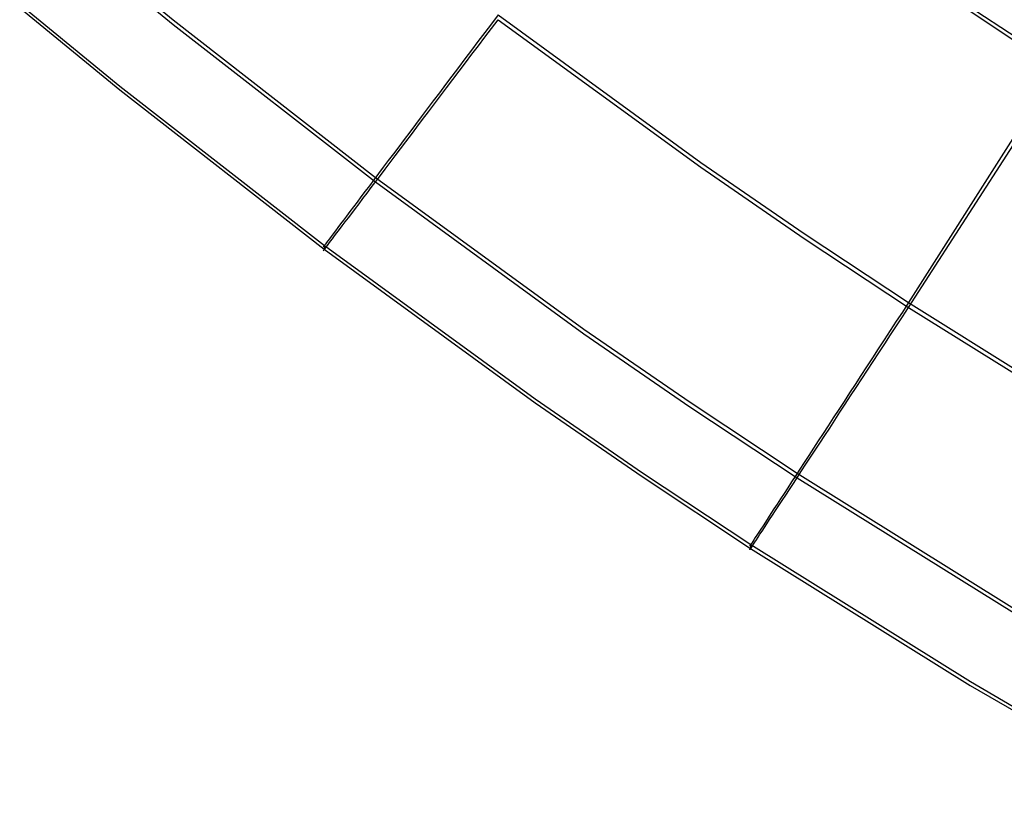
# Model space of a CAD drawing. Header units: millimetres. Extents: x 119 to 175.9, y -203.1 to -153.8.
# Tile 16 of 256: x 129.9 to 131, y -201 to -200.2. Entities that reach past the tile are written whole.
import ezdxf

# ---------------------------------------------------------------- set-up
doc = ezdxf.new("R2010")
doc.units = ezdxf.units.MM
doc.header["$MEASUREMENT"] = 0
doc.layers.add('Layer 01', color=5, linetype='Continuous', true_color=0x0000ff)

msp = doc.modelspace()

# ---------------------------------------------------------------- linework, layer by layer
at = {"layer": 'Layer 01'}
for p, q in [((131.1862, -199.986, 35.2919), (130.8718, -200.4813, 35.2925)), ((130.8718, -200.4864, 31.3584), (131.1897, -199.9928, 31.3577)), ((130.0003, -200.1057, 31.4631), (130.1037, -200.1906, 31.4632)), ((130.0004, -200.101, 35.1863), (130.1038, -200.1859, 35.1865)), ((130.9241, -200.1641, 35.2924), (131.029, -200.2336, 35.2925)), ((129.9434, -200.1732, 31.7268), (130.0479, -200.2591, 31.7269)), ((129.9436, -200.1693, 34.9229), (130.0481, -200.2551, 34.923)), ((130.9267, -200.1706, 31.358), (131.0316, -200.2401, 31.3581)), ((130.1038, -200.1859, 35.1865), (130.3151, -200.3505, 35.1867)), ((130.4431, -200.1806, 35.2922), (130.4361, -200.1899, 35.2908)), ((130.4362, -200.1948, 31.3593), (130.4431, -200.1857, 31.358)), ((130.4431, -200.1806, 35.2922), (130.655, -200.3348, 35.2924)), ((130.4431, -200.1857, 31.358), (130.655, -200.3399, 31.3582)), ((130.1037, -200.1906, 31.4632), (130.315, -200.3552, 31.4635)), ((130.4291, -200.1992, 35.289), (130.4221, -200.2084, 35.2868)), ((130.4361, -200.1899, 35.2908), (130.4291, -200.1992, 35.289)), ((130.4294, -200.2038, 31.3611), (130.4362, -200.1948, 31.3593)), ((130.4221, -200.2084, 35.2868), (130.4152, -200.2176, 35.2842)), ((130.4226, -200.2129, 31.3632), (130.4294, -200.2038, 31.3611)), ((130.4152, -200.2176, 35.2842), (130.4084, -200.2267, 35.2812)), ((130.4158, -200.2218, 31.3657), (130.4226, -200.2129, 31.3632)), ((130.4084, -200.2267, 35.2812), (130.4016, -200.2357, 35.2778)), ((130.4091, -200.2307, 31.3686), (130.4158, -200.2218, 31.3657)), ((130.4016, -200.2357, 35.2778), (130.3949, -200.2446, 35.274)), ((130.3959, -200.2482, 31.3755), (130.4025, -200.2395, 31.3719)), ((130.4025, -200.2395, 31.3719), (130.4091, -200.2307, 31.3686)), ((130.3949, -200.2446, 35.274), (130.3883, -200.2534, 35.2699)), ((130.3894, -200.2568, 31.3795), (130.3959, -200.2482, 31.3755)), ((130.0479, -200.2591, 31.7269), (130.2616, -200.4256, 31.7271)), ((130.0481, -200.2551, 34.923), (130.2618, -200.4217, 34.9232)), ((130.3883, -200.2534, 35.2699), (130.3818, -200.262, 35.2653)), ((130.383, -200.2653, 31.3839), (130.3894, -200.2568, 31.3795)), ((130.3753, -200.2706, 35.2604), (130.369, -200.2789, 35.2551)), ((130.3818, -200.262, 35.2653), (130.3753, -200.2706, 35.2604)), ((130.3767, -200.2737, 31.3887), (130.383, -200.2653, 31.3839)), ((130.369, -200.2789, 35.2551), (130.3628, -200.2872, 35.2495)), ((130.3643, -200.29, 31.3992), (130.3704, -200.2819, 31.3937)), ((130.3704, -200.2819, 31.3937), (130.3767, -200.2737, 31.3887)), ((130.3628, -200.2872, 35.2495), (130.3567, -200.2953, 35.2434)), ((130.3583, -200.2979, 31.405), (130.3643, -200.29, 31.3992)), ((130.3567, -200.2953, 35.2434), (130.3508, -200.3032, 35.2371)), ((130.3525, -200.3057, 31.4111), (130.3583, -200.2979, 31.405)), ((130.345, -200.3109, 35.2304), (130.3393, -200.3184, 35.2233)), ((130.3508, -200.3032, 35.2371), (130.345, -200.3109, 35.2304)), ((130.3467, -200.3133, 31.4176), (130.3525, -200.3057, 31.4111)), ((130.3393, -200.3184, 35.2233), (130.3338, -200.3257, 35.216)), ((130.3357, -200.3279, 31.4314), (130.3411, -200.3207, 31.4244)), ((130.3411, -200.3207, 31.4244), (130.3467, -200.3133, 31.4176)), ((130.3284, -200.3329, 35.2083), (130.3232, -200.3398, 35.2003)), ((130.3338, -200.3257, 35.216), (130.3284, -200.3329, 35.2083)), ((130.3304, -200.3349, 31.4388), (130.3357, -200.3279, 31.4314)), ((130.3232, -200.3398, 35.2003), (130.3182, -200.3464, 35.1921)), ((130.3202, -200.3484, 31.4545), (130.3252, -200.3418, 31.4465)), ((130.3252, -200.3418, 31.4465), (130.3304, -200.3349, 31.4388)), ((130.655, -200.3348, 35.2924), (130.7628, -200.4091, 35.2924)), ((130.655, -200.3399, 31.3582), (130.7628, -200.4142, 31.3583)), ((130.3134, -200.3529, 35.1835), (130.3087, -200.3591, 35.1746)), ((130.3182, -200.3464, 35.1921), (130.3134, -200.3529, 35.1835)), ((130.3151, -200.3505, 35.1867), (130.5328, -200.509, 35.1869)), ((130.3154, -200.3547, 31.4628), (130.3202, -200.3484, 31.4545)), ((130.3087, -200.3591, 35.1746), (130.3042, -200.365, 35.1655)), ((130.3063, -200.3668, 31.4801), (130.3107, -200.3609, 31.4713)), ((130.3107, -200.3609, 31.4713), (130.3154, -200.3547, 31.4628)), ((130.315, -200.3552, 31.4635), (130.5327, -200.5138, 31.4637)), ((130.2999, -200.3707, 35.1562), (130.2959, -200.3762, 35.1466)), ((130.2979, -200.3779, 31.4984), (130.302, -200.3725, 31.4891)), ((130.3042, -200.365, 35.1655), (130.2999, -200.3707, 35.1562)), ((130.302, -200.3725, 31.4891), (130.3063, -200.3668, 31.4801)), ((130.292, -200.3813, 35.1367), (130.2883, -200.3862, 35.1267)), ((130.2902, -200.388, 31.5176), (130.294, -200.3831, 31.5079)), ((130.2959, -200.3762, 35.1466), (130.292, -200.3813, 35.1367)), ((130.294, -200.3831, 31.5079), (130.2979, -200.3779, 31.4984)), ((130.2816, -200.3951, 35.106), (130.2786, -200.3991, 35.0953)), ((130.2849, -200.3908, 35.1164), (130.2816, -200.3951, 35.106)), ((130.2834, -200.397, 31.5377), (130.2867, -200.3926, 31.5276)), ((130.2883, -200.3862, 35.1267), (130.2849, -200.3908, 35.1164)), ((130.2867, -200.3926, 31.5276), (130.2902, -200.388, 31.5176)), ((130.2758, -200.4028, 35.0845), (130.2732, -200.4062, 35.0736)), ((130.2748, -200.4084, 31.5691), (130.2775, -200.4049, 31.5585)), ((130.2786, -200.3991, 35.0953), (130.2758, -200.4028, 35.0845)), ((130.2775, -200.4049, 31.5585), (130.2803, -200.4011, 31.548)), ((130.2803, -200.4011, 31.548), (130.2834, -200.397, 31.5377)), ((130.267, -200.4146, 35.0399), (130.2653, -200.4168, 35.0285)), ((130.2688, -200.4121, 35.0513), (130.267, -200.4146, 35.0399)), ((130.2681, -200.4171, 31.6018), (130.2701, -200.4145, 31.5907)), ((130.2709, -200.4093, 35.0625), (130.2688, -200.4121, 35.0513)), ((130.2701, -200.4145, 31.5907), (130.2723, -200.4116, 31.5798)), ((130.2732, -200.4062, 35.0736), (130.2709, -200.4093, 35.0625)), ((130.2723, -200.4116, 31.5798), (130.2748, -200.4084, 31.5691)), ((130.7628, -200.4091, 35.2924), (130.8718, -200.4813, 35.2925)), ((130.7628, -200.4142, 31.3583), (130.8718, -200.4864, 31.3584)), ((130.2609, -200.4228, 34.9702), (130.2607, -200.423, 34.9584)), ((130.2607, -200.423, 34.9584), (130.2608, -200.4229, 34.9467)), ((130.2608, -200.4229, 34.9467), (130.2612, -200.4224, 34.9349)), ((130.2613, -200.4222, 34.9819), (130.2609, -200.4228, 34.9702)), ((130.2616, -200.4256, 31.7271), (130.261, -200.4264, 31.7156)), ((130.261, -200.4265, 31.6697), (130.2616, -200.4257, 31.6582)), ((130.2612, -200.4224, 34.9349), (130.2618, -200.4217, 34.9232)), ((130.2619, -200.4213, 34.9937), (130.2613, -200.4222, 34.9819)), ((130.2618, -200.4217, 34.9232), (130.2616, -200.4256, 31.7271)), ((130.2616, -200.4257, 31.6582), (130.2625, -200.4246, 31.6468)), ((130.2616, -200.4256, 31.7271), (130.4817, -200.5859, 31.7273)), ((130.2618, -200.4217, 34.9232), (130.4819, -200.5819, 34.9234)), ((130.2628, -200.4201, 35.0053), (130.2619, -200.4213, 34.9937)), ((130.2625, -200.4246, 31.6468), (130.2635, -200.4232, 31.6354)), ((130.264, -200.4186, 35.0169), (130.2628, -200.4201, 35.0053)), ((130.2635, -200.4232, 31.6354), (130.2648, -200.4215, 31.6241)), ((130.2653, -200.4168, 35.0285), (130.264, -200.4186, 35.0169)), ((130.2648, -200.4215, 31.6241), (130.2664, -200.4195, 31.6129)), ((130.2664, -200.4195, 31.6129), (130.2681, -200.4171, 31.6018)), ((130.2607, -200.4269, 31.7042), (130.2605, -200.4271, 31.6927)), ((130.2605, -200.4271, 31.6927), (130.2607, -200.4269, 31.6811)), ((130.261, -200.4264, 31.7156), (130.2607, -200.4269, 31.7042)), ((130.2607, -200.4269, 31.6811), (130.261, -200.4265, 31.6697)), ((130.8718, -200.4813, 35.2925), (130.8654, -200.4911, 35.2912)), ((130.8655, -200.496, 31.3597), (130.8718, -200.4864, 31.3584)), ((130.8718, -200.4813, 35.2925), (131.0929, -200.6193, 35.2927)), ((130.8718, -200.4864, 31.3584), (131.093, -200.6244, 31.3586)), ((130.8654, -200.4911, 35.2912), (130.859, -200.5008, 35.2894)), ((130.8593, -200.5055, 31.3615), (130.8655, -200.496, 31.3597)), ((130.859, -200.5008, 35.2894), (130.8527, -200.5105, 35.2872)), ((130.8531, -200.5149, 31.3636), (130.8593, -200.5055, 31.3615)), ((130.5327, -200.5138, 31.4637), (130.6435, -200.5901, 31.4638)), ((130.5328, -200.509, 35.1869), (130.6436, -200.5854, 35.187)), ((130.8527, -200.5105, 35.2872), (130.8465, -200.5201, 35.2846)), ((130.847, -200.5243, 31.3661), (130.8531, -200.5149, 31.3636)), ((130.8465, -200.5201, 35.2846), (130.8402, -200.5296, 35.2816)), ((130.8409, -200.5336, 31.369), (130.847, -200.5243, 31.3661)), ((130.8341, -200.5391, 35.2782), (130.828, -200.5484, 35.2744)), ((130.8402, -200.5296, 35.2816), (130.8341, -200.5391, 35.2782)), ((130.8349, -200.5429, 31.3723), (130.8409, -200.5336, 31.369)), ((130.828, -200.5484, 35.2744), (130.822, -200.5576, 35.2703)), ((130.8289, -200.552, 31.3759), (130.8349, -200.5429, 31.3723)), ((130.822, -200.5576, 35.2703), (130.8161, -200.5667, 35.2657)), ((130.823, -200.561, 31.3799), (130.8289, -200.552, 31.3759)), ((130.8161, -200.5667, 35.2657), (130.8102, -200.5757, 35.2608)), ((130.8114, -200.5787, 31.389), (130.8172, -200.5699, 31.3843)), ((130.8172, -200.5699, 31.3843), (130.823, -200.561, 31.3799)), ((130.8102, -200.5757, 35.2608), (130.8045, -200.5845, 35.2555)), ((130.8058, -200.5873, 31.3941), (130.8114, -200.5787, 31.389)), ((130.4817, -200.5859, 31.7273), (130.5937, -200.6631, 31.7274)), ((130.4819, -200.5819, 34.9234), (130.5939, -200.6591, 34.9235)), ((130.6435, -200.5901, 31.4638), (130.7554, -200.6642, 31.4639)), ((130.6436, -200.5854, 35.187), (130.7556, -200.6595, 35.1871)), ((130.8045, -200.5845, 35.2555), (130.7989, -200.5931, 35.2498)), ((130.8002, -200.5958, 31.3996), (130.8058, -200.5873, 31.3941)), ((130.7989, -200.5931, 35.2498), (130.7933, -200.6016, 35.2438)), ((130.7948, -200.6041, 31.4054), (130.8002, -200.5958, 31.3996)), ((130.7879, -200.6099, 35.2375), (130.7827, -200.6179, 35.2308)), ((130.7933, -200.6016, 35.2438), (130.7879, -200.6099, 35.2375)), ((130.7895, -200.6123, 31.4115), (130.7948, -200.6041, 31.4054)), ((130.7827, -200.6179, 35.2308), (130.7775, -200.6258, 35.2237)), ((130.7792, -200.628, 31.4247), (130.7843, -200.6202, 31.418)), ((130.7843, -200.6202, 31.418), (130.7895, -200.6123, 31.4115)), ((130.7775, -200.6258, 35.2237), (130.7725, -200.6335, 35.2164)), ((130.7742, -200.6356, 31.4318), (130.7792, -200.628, 31.4247)), ((130.7676, -200.641, 35.2087), (130.7629, -200.6482, 35.2007)), ((130.7725, -200.6335, 35.2164), (130.7676, -200.641, 35.2087)), ((130.7694, -200.6429, 31.4392), (130.7742, -200.6356, 31.4318)), ((130.7629, -200.6482, 35.2007), (130.7584, -200.6552, 35.1925)), ((130.7602, -200.657, 31.4549), (130.7647, -200.6501, 31.4469)), ((130.7647, -200.6501, 31.4469), (130.7694, -200.6429, 31.4392)), ((130.5939, -200.6591, 34.9235), (130.7071, -200.7341, 34.9236)), ((130.754, -200.662, 35.1839), (130.7497, -200.6685, 35.175)), ((130.7584, -200.6552, 35.1925), (130.754, -200.662, 35.1839)), ((130.7556, -200.6595, 35.1871), (130.9826, -200.8012, 35.1872)), ((130.7558, -200.6637, 31.4632), (130.7602, -200.657, 31.4549)), ((130.5937, -200.6631, 31.7274), (130.7069, -200.7381, 31.7275)), ((130.7497, -200.6685, 35.175), (130.7457, -200.6747, 35.1659)), ((130.7475, -200.6764, 31.4805), (130.7516, -200.6702, 31.4717)), ((130.7516, -200.6702, 31.4717), (130.7558, -200.6637, 31.4632)), ((130.7554, -200.6642, 31.4639), (130.9825, -200.8059, 31.464)), ((130.7418, -200.6807, 35.1566), (130.7381, -200.6864, 35.147)), ((130.7399, -200.688, 31.4988), (130.7436, -200.6823, 31.4895)), ((130.7457, -200.6747, 35.1659), (130.7418, -200.6807, 35.1566)), ((130.7436, -200.6823, 31.4895), (130.7475, -200.6764, 31.4805)), ((130.7345, -200.6918, 35.1371), (130.7312, -200.6969, 35.1271)), ((130.733, -200.6986, 31.518), (130.7363, -200.6934, 31.5083)), ((130.7381, -200.6864, 35.147), (130.7345, -200.6918, 35.1371)), ((130.7363, -200.6934, 31.5083), (130.7399, -200.688, 31.4988)), ((130.7281, -200.7017, 35.1168), (130.7251, -200.7062, 35.1064)), ((130.7268, -200.708, 31.5381), (130.7298, -200.7034, 31.528)), ((130.7312, -200.6969, 35.1271), (130.7281, -200.7017, 35.1168)), ((130.7298, -200.7034, 31.528), (130.733, -200.6986, 31.518)), ((130.7224, -200.7105, 35.0957), (130.7199, -200.7144, 35.0849)), ((130.7213, -200.7163, 31.5589), (130.724, -200.7123, 31.5484)), ((130.7251, -200.7062, 35.1064), (130.7224, -200.7105, 35.0957)), ((130.724, -200.7123, 31.5484), (130.7268, -200.708, 31.5381)), ((130.7135, -200.7241, 35.0517), (130.7118, -200.7267, 35.0403)), ((130.7154, -200.7212, 35.0629), (130.7135, -200.7241, 35.0517)), ((130.7147, -200.7264, 31.5911), (130.7167, -200.7233, 31.5802)), ((130.7175, -200.7179, 35.074), (130.7154, -200.7212, 35.0629)), ((130.7167, -200.7233, 31.5802), (130.7189, -200.72, 31.5695)), ((130.7199, -200.7144, 35.0849), (130.7175, -200.7179, 35.074)), ((130.7189, -200.72, 31.5695), (130.7213, -200.7163, 31.5589)), ((130.7066, -200.7349, 34.9353), (130.7071, -200.7341, 34.9236)), ((130.7073, -200.7338, 34.9941), (130.7067, -200.7347, 34.9823)), ((130.7071, -200.7341, 34.9236), (130.7069, -200.7381, 31.7275)), ((130.7071, -200.7341, 34.9236), (130.9366, -200.8773, 34.9238)), ((130.7081, -200.7325, 35.0057), (130.7073, -200.7338, 34.9941)), ((130.7091, -200.7309, 35.0173), (130.7081, -200.7325, 35.0057)), ((130.7087, -200.7355, 31.6358), (130.7099, -200.7337, 31.6245)), ((130.7104, -200.729, 35.0289), (130.7091, -200.7309, 35.0173)), ((130.7099, -200.7337, 31.6245), (130.7113, -200.7316, 31.6133)), ((130.7118, -200.7267, 35.0403), (130.7104, -200.729, 35.0289)), ((130.7113, -200.7316, 31.6133), (130.7129, -200.7292, 31.6022)), ((130.7129, -200.7292, 31.6022), (130.7147, -200.7264, 31.5911)), ((130.7061, -200.7394, 31.7046), (130.706, -200.7396, 31.6931)), ((130.706, -200.7396, 31.6931), (130.7061, -200.7394, 31.6816)), ((130.7064, -200.7389, 31.716), (130.7061, -200.7394, 31.7046)), ((130.7061, -200.7394, 31.6816), (130.7064, -200.7389, 31.6701)), ((130.7063, -200.7352, 34.9706), (130.7062, -200.7355, 34.9588)), ((130.7062, -200.7355, 34.9588), (130.7063, -200.7354, 34.9471)), ((130.7067, -200.7347, 34.9823), (130.7063, -200.7352, 34.9706)), ((130.7063, -200.7354, 34.9471), (130.7066, -200.7349, 34.9353)), ((130.7069, -200.7381, 31.7275), (130.7064, -200.7389, 31.716)), ((130.7064, -200.7389, 31.6701), (130.707, -200.7381, 31.6586)), ((130.7069, -200.7381, 31.7275), (130.9364, -200.8813, 31.7277)), ((130.707, -200.7381, 31.6586), (130.7077, -200.737, 31.6472)), ((130.7077, -200.737, 31.6472), (130.7087, -200.7355, 31.6358)), ((130.9366, -200.8773, 34.9238), (131.1675, -201.0119, 34.924)), ((130.9364, -200.8813, 31.7277), (131.1673, -201.0159, 31.7279))]:
    msp.add_line(p, q, dxfattribs=at)

doc.saveas('drawing.dxf')
